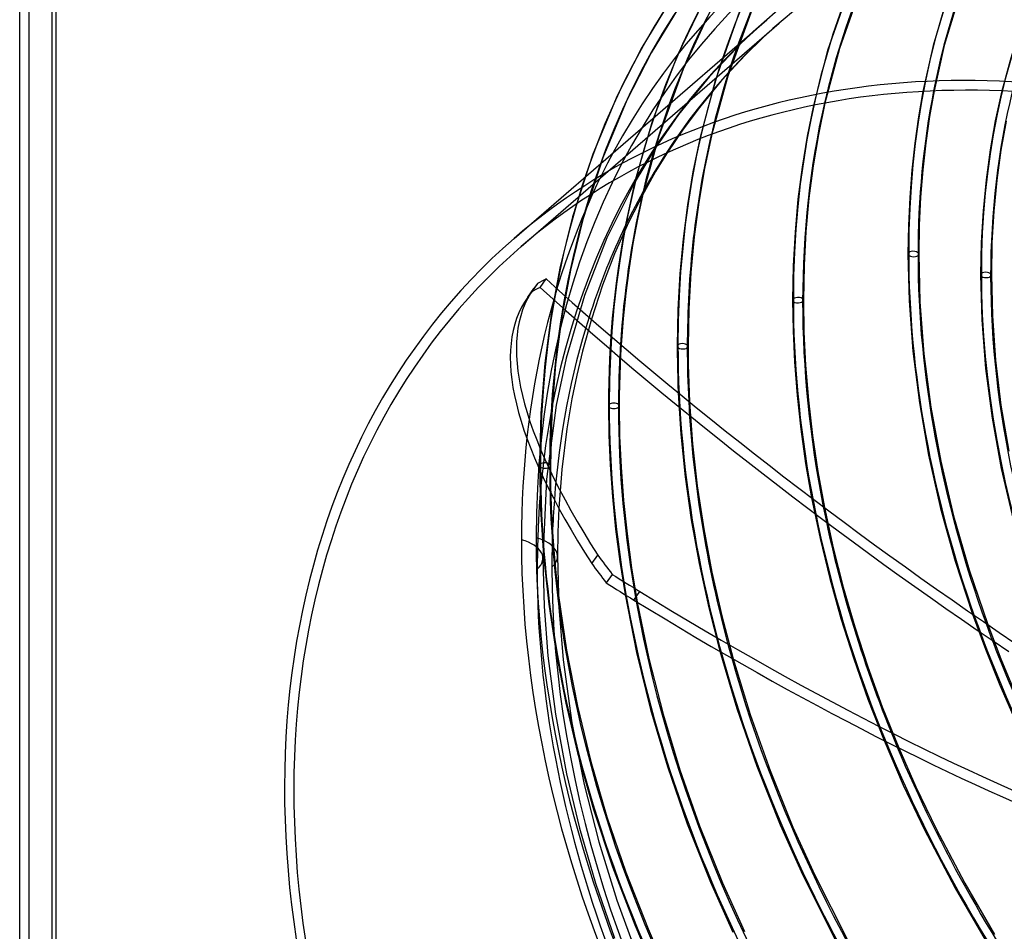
# Model space of a CAD drawing. Header units: millimetres. Extents: x -138 to 135, y -173 to 171.
# Tile 15 of 95: x -138 to -47, y -11 to 74. Entities that reach past the tile are written whole.
import ezdxf

# ---------------------------------------------------------------- set-up
doc = ezdxf.new("R2010")
doc.units = ezdxf.units.MM
doc.layers.add('MAIN-1', color=7, linetype='Continuous')

msp = doc.modelspace()

# ---------------------------------------------------------------- linework, layer by layer
at = {"layer": 'MAIN-1'}
for p, q in [((-135.1, 156.779), (-135.1, -78.779)), ((-134.734, 155.23), (-134.734, -78.596)), ((-138.1, -81.378), (-138.1, 154.181)), ((-137.234, -80.762), (-137.234, 153.065)), ((-60.793, 77.53), (-62.957, 71.314)), ((-59.697, 77.57), (-61.855, 71.498)), ((-51.612, 76.921), (-53.133, 71.785)), ((-50.571, 76.881), (-52.101, 71.781)), ((-77.685, 75.769), (-80.233, 71.584)), ((-76.851, 75.217), (-79.361, 71.096)), ((-74.574, 75.766), (-76.947, 70.814)), ((-69.965, 75.17), (-72.235, 68.937)), ((-92.12, 53.832), (-68.62, 74.184)), ((-73.989, 74.727), (-76.381, 69.589)), ((-71.142, 74.939), (-73.417, 68.502)), ((-68.62, 74.184), (-70.816, 72.176)), ((-91.465, 53.076), (-67.465, 73.861)), ((-67.465, 73.861), (-68.956, 72.522)), ((-68.956, 72.522), (-70.621, 70.893)), ((-80.233, 71.584), (-82.524, 67.111)), ((-70.816, 72.176), (-73.937, 68.907)), ((-61.855, 71.498), (-63.207, 66.427)), ((-53.133, 71.785), (-54.083, 67.513)), ((-52.101, 71.781), (-53.055, 67.561)), ((-45.462, 72.136), (-46.752, 67.553)), ((-79.361, 71.096), (-81.618, 66.688)), ((-76.947, 70.814), (-79.258, 64.72)), ((-70.621, 70.893), (-72.85, 68.498)), ((-62.957, 71.314), (-64.28, 66.217)), ((-76.381, 69.589), (-78.648, 63.355)), ((-73.937, 68.907), (-76.817, 65.351)), ((-72.235, 68.937), (-73.721, 63.527)), ((-72.85, 68.498), (-74.883, 66.027)), ((-73.417, 68.502), (-74.848, 63.096)), ((-82.524, 67.111), (-84.792, 61.676)), ((-54.083, 67.513), (-54.498, 65.134)), ((-53.055, 67.561), (-53.478, 65.177)), ((-46.752, 67.553), (-47.359, 64.788)), ((-81.618, 66.688), (-83.854, 61.329)), ((-74.883, 66.027), (-76.452, 63.913)), ((-64.28, 66.217), (-64.858, 63.359)), ((-63.207, 66.427), (-63.812, 63.516)), ((-76.817, 65.351), (-78.959, 62.269)), ((-54.498, 65.134), (-54.844, 62.689)), ((-53.478, 65.177), (-53.831, 62.73)), ((-79.258, 64.72), (-80.876, 59.12)), ((-47.359, 64.788), (-47.838, 62.076)), ((-46.349, 64.737), (-46.831, 62.037)), ((-78.648, 63.355), (-80.131, 57.943)), ((-76.452, 63.913), (-77.865, 61.81)), ((-73.721, 63.527), (-74.401, 60.353)), ((-64.858, 63.359), (-65.332, 60.466)), ((-63.812, 63.516), (-64.302, 60.599)), ((-74.848, 63.096), (-75.479, 60.036)), ((-54.844, 62.689), (-55.117, 60.196)), ((-53.831, 62.73), (-54.11, 60.229)), ((-84.792, 61.676), (-86.678, 55.852)), ((-78.959, 62.269), (-80.937, 58.987)), ((-77.865, 61.81), (-78.948, 60.05)), ((-47.838, 62.076), (-48.219, 59.275)), ((-46.831, 62.037), (-47.215, 59.249)), ((-83.854, 61.329), (-85.715, 55.583)), ((-65.332, 60.466), (-65.71, 57.479)), ((-64.302, 60.599), (-64.693, 57.584)), ((-78.948, 60.05), (-80.021, 58.15)), ((-75.479, 60.036), (-75.991, 56.962)), ((-74.401, 60.353), (-74.94, 57.225)), ((-55.117, 60.196), (-55.316, 57.64)), ((-54.11, 60.229), (-54.313, 57.664)), ((-80.937, 58.987), (-83.48, 53.892)), ((-80.876, 59.12), (-81.899, 54.384)), ((-48.219, 59.275), (-48.496, 56.404)), ((-47.215, 59.249), (-47.494, 56.389)), ((-80.021, 58.15), (-81.464, 55.306)), ((-80.131, 57.943), (-80.64, 55.626)), ((-75.991, 56.962), (-76.4, 53.786)), ((-74.94, 57.225), (-75.37, 53.992)), ((-65.71, 57.479), (-65.984, 54.422)), ((-64.693, 57.584), (-64.976, 54.497)), ((-55.316, 57.64), (-55.437, 55.043)), ((-54.313, 57.664), (-54.436, 55.056)), ((-48.496, 56.404), (-48.665, 53.46)), ((-47.494, 56.389), (-47.664, 53.454)), ((-86.678, 55.852), (-87.853, 51.085)), ((-85.715, 55.583), (-86.875, 50.876)), ((-81.464, 55.306), (-82.767, 52.395)), ((-80.64, 55.626), (-81.063, 53.379)), ((-55.437, 55.043), (-55.478, 52.388)), ((-54.436, 55.056), (-54.478, 52.388)), ((-81.899, 54.384), (-82.17, 52.836)), ((-65.984, 54.422), (-66.151, 51.298)), ((-64.976, 54.497), (-65.149, 51.338)), ((-83.48, 53.892), (-85.577, 48.517)), ((-81.063, 53.379), (-81.427, 51.099)), ((-76.4, 53.786), (-76.696, 50.536)), ((-75.37, 53.992), (-75.682, 50.681)), ((-48.665, 53.46), (-48.723, 50.438)), ((-47.664, 53.454), (-47.723, 50.438)), ((-82.767, 52.395), (-83.891, 49.483)), ((-82.17, 52.836), (-82.413, 51.269)), ((-55.478, 52.388), (-55.371, 48.043)), ((-54.478, 52.388), (-54.364, 47.927)), ((-66.151, 51.298), (-66.208, 48.096)), ((-65.149, 51.338), (-65.208, 48.095)), ((-87.853, 51.085), (-88.659, 46.742)), ((-86.875, 50.876), (-87.671, 46.586)), ((-82.413, 51.269), (-82.631, 49.668)), ((-81.427, 51.099), (-81.735, 48.754)), ((-76.696, 50.536), (-76.876, 47.212)), ((-75.682, 50.681), (-75.873, 47.287)), ((-48.723, 50.438), (-48.615, 46.254)), ((-47.723, 50.438), (-47.632, 46.623)), ((-89.926, 49.641), (-90.487, 48.852)), ((-89.701, 49.278), (-89.139, 50.067)), ((-83.891, 49.483), (-84.926, 46.326)), ((-82.631, 49.668), (-82.821, 48.051)), ((-90.852, 48.379), (-90.29, 49.168)), ((-81.735, 48.754), (-81.98, 46.377)), ((-85.577, 48.517), (-87.267, 42.712)), ((-82.821, 48.051), (-82.981, 46.419)), ((-66.208, 48.096), (-66.164, 45.255)), ((-65.208, 48.095), (-65.159, 45.125)), ((-55.371, 48.043), (-55.021, 43.349)), ((-54.364, 47.927), (-53.989, 43.091)), ((-88.659, 46.742), (-89.25, 42.229)), ((-76.876, 47.212), (-76.938, 43.803)), ((-75.873, 47.287), (-75.938, 43.803)), ((-87.671, 46.586), (-88.256, 42.125)), ((-84.926, 46.326), (-85.761, 43.35)), ((-82.981, 46.419), (-83.113, 44.755)), ((-81.98, 46.377), (-82.164, 43.942)), ((-48.615, 46.254), (-48.264, 41.738)), ((-47.632, 46.623), (-47.338, 42.52)), ((-66.164, 45.255), (-66.029, 42.344)), ((-65.159, 45.125), (-65.009, 42.058)), ((-83.113, 44.755), (-83.181, 43.692)), ((-85.761, 43.35), (-86.291, 41.123)), ((-83.181, 43.692), (-83.237, 42.627)), ((-82.164, 43.942), (-82.217, 43.014)), ((-76.938, 43.803), (-76.935, 43.086)), ((-76.935, 43.086), (-76.927, 42.368)), ((-75.938, 43.803), (-75.934, 42.948)), ((-55.021, 43.349), (-54.42, 38.554)), ((-53.989, 43.091), (-53.347, 38.153)), ((-89.25, 42.229), (-89.614, 37.552)), ((-87.267, 42.712), (-88.195, 38.328)), ((-83.237, 42.627), (-83.281, 41.548)), ((-82.217, 43.014), (-82.26, 42.079)), ((-76.927, 42.368), (-76.914, 41.649)), ((-75.934, 42.948), (-75.922, 42.09)), ((-66.029, 42.344), (-65.787, 39.219)), ((-47.338, 42.52), (-46.832, 38.324)), ((-88.256, 42.125), (-88.615, 37.501)), ((-83.281, 41.548), (-83.312, 40.457)), ((-82.26, 42.079), (-82.294, 41.132)), ((-76.914, 41.649), (-76.895, 40.928)), ((-75.922, 42.09), (-75.903, 41.23)), ((-75.903, 41.23), (-75.876, 40.369)), ((-65.009, 42.058), (-64.741, 38.79)), ((-48.264, 41.738), (-47.663, 37.128)), ((-86.291, 41.123), (-86.74, 38.918)), ((-83.312, 40.457), (-83.331, 39.359)), ((-82.294, 41.132), (-82.318, 40.178)), ((-76.895, 40.928), (-76.871, 40.205)), ((-75.876, 40.369), (-75.842, 39.505)), ((-82.318, 40.178), (-82.333, 39.219)), ((-76.871, 40.205), (-76.841, 39.482)), ((-76.841, 39.482), (-76.596, 35.631)), ((-75.842, 39.505), (-75.798, 38.627)), ((-86.74, 38.918), (-87.197, 36.133)), ((-83.331, 39.359), (-83.338, 38.26)), ((-82.333, 39.219), (-82.338, 38.26)), ((-75.798, 38.627), (-75.515, 34.744)), ((-65.787, 39.219), (-65.444, 36.086)), ((-64.741, 38.79), (-64.36, 35.499)), ((-54.42, 38.554), (-53.561, 33.666)), ((-89.614, 37.552), (-89.738, 32.718)), ((-88.195, 38.328), (-89.113, 31.431)), ((-83.338, 38.26), (-83.3, 35.542)), ((-82.338, 38.26), (-82.296, 35.442)), ((-53.347, 38.153), (-52.427, 33.113)), ((-46.832, 38.324), (-46.109, 34.048)), ((-88.615, 37.501), (-88.738, 32.718)), ((-47.663, 37.128), (-46.802, 32.428)), ((-87.197, 36.133), (-87.673, 32.351)), ((-65.444, 36.086), (-64.997, 32.916)), ((-83.3, 35.542), (-83.183, 32.782)), ((-82.296, 35.442), (-82.169, 32.566)), ((-76.596, 35.631), (-76.193, 31.674)), ((-64.36, 35.499), (-63.863, 32.172)), ((-75.515, 34.744), (-75.078, 30.82)), ((-53.561, 33.666), (-52.443, 28.725)), ((-52.427, 33.113), (-51.236, 28.045)), ((-89.738, 32.718), (-89.653, 28.653)), ((-88.738, 32.718), (-88.719, 30.814)), ((-87.673, 32.351), (-87.948, 28.736)), ((-83.183, 32.782), (-82.972, 29.8)), ((-82.169, 32.566), (-81.939, 29.462)), ((-64.997, 32.916), (-64.441, 29.702)), ((-63.863, 32.172), (-63.248, 28.801)), ((-46.802, 32.428), (-45.686, 27.686)), ((-89.113, 31.431), (-89.433, 24.085)), ((-76.193, 31.674), (-75.632, 27.666)), ((-88.719, 30.814), (-88.662, 28.9)), ((-75.078, 30.82), (-74.482, 26.837)), ((-82.972, 29.8), (-82.673, 26.805)), ((-81.939, 29.462), (-81.613, 26.351)), ((-64.441, 29.702), (-63.658, 25.923)), ((-89.653, 28.653), (-89.376, 24.302)), ((-88.662, 28.9), (-88.564, 26.935)), ((-87.948, 28.736), (-87.984, 27.997)), ((-63.248, 28.801), (-62.433, 25.062)), ((-52.443, 28.725), (-51.087, 23.823)), ((-87.984, 27.997), (-88.013, 27.255)), ((-75.632, 27.666), (-74.906, 23.599)), ((-51.236, 28.045), (-49.787, 22.998)), ((-88.564, 26.935), (-88.417, 24.84)), ((-88.013, 27.255), (-88.036, 26.509)), ((-82.673, 26.805), (-82.282, 23.773)), ((-74.482, 26.837), (-73.723, 22.794)), ((-88.053, 25.762), (-88.063, 25.015)), ((-88.036, 26.509), (-88.053, 25.762)), ((-81.613, 26.351), (-81.187, 23.202)), ((-63.658, 25.923), (-62.749, 22.193)), ((-88.417, 24.84), (-88.226, 22.739)), ((-88.063, 25.015), (-88.067, 24.268)), ((-62.433, 25.062), (-61.499, 21.387)), ((-89.433, 24.085), (-89.319, 19.616)), ((-89.376, 24.302), (-88.897, 19.815)), ((-88.067, 24.268), (-87.939, 19.54)), ((-84.892, 23.594), (-84.33, 24.383)), ((-51.087, 23.823), (-49.472, 18.882)), ((-82.282, 23.773), (-81.797, 20.709)), ((-81.187, 23.202), (-80.658, 20.009)), ((-74.906, 23.599), (-74.012, 19.473)), ((-49.787, 22.998), (-48.062, 17.914)), ((-88.226, 22.739), (-87.99, 20.625)), ((-82.984, 22.583), (-83.545, 21.794)), ((-73.723, 22.794), (-72.804, 18.725)), ((-62.749, 22.193), (-61.709, 18.477)), ((-61.499, 21.387), (-60.429, 17.702)), ((-87.99, 20.625), (-87.245, 15.53)), ((-81.797, 20.709), (-80.734, 15.337)), ((-80.972, 20.201), (-80.41, 20.99)), ((-89.319, 19.616), (-88.973, 15.02)), ((-88.897, 19.815), (-88.212, 15.257)), ((-87.939, 19.54), (-87.544, 14.643)), ((-80.658, 20.009), (-79.577, 14.754)), ((-74.012, 19.473), (-72.985, 15.439)), ((-72.804, 18.725), (-71.749, 14.727)), ((-61.709, 18.477), (-60.525, 14.731)), ((-49.472, 18.882), (-48.279, 15.648)), ((-60.429, 17.702), (-59.218, 13.995)), ((-48.062, 17.914), (-46.842, 14.728)), ((-48.279, 15.648), (-46.924, 12.294)), ((-88.973, 15.02), (-88.274, 9.587)), ((-88.212, 15.257), (-87.315, 10.619)), ((-87.245, 15.53), (-86.229, 10.333)), ((-80.734, 15.337), (-79.422, 10.031)), ((-79.577, 14.754), (-78.263, 9.589)), ((-72.985, 15.439), (-71.396, 10.106)), ((-71.749, 14.727), (-70.161, 9.546)), ((-60.525, 14.731), (-59.2, 10.977)), ((-46.842, 14.728), (-45.544, 11.603)), ((-87.544, 14.643), (-86.734, 8.786)), ((-59.218, 13.995), (-57.867, 10.275)), ((-46.924, 12.294), (-45.718, 9.523)), ((-87.315, 10.619), (-86.223, 6.003)), ((-86.229, 10.333), (-84.974, 5.183)), ((-71.396, 10.106), (-69.531, 4.745)), ((-59.2, 10.977), (-57.696, 7.133)), ((-57.867, 10.275), (-56.329, 6.446)), ((-88.274, 9.587), (-87.241, 4.03)), ((-79.422, 10.031), (-77.849, 4.729)), ((-78.263, 9.589), (-76.692, 4.403)), ((-70.161, 9.546), (-68.31, 4.342)), ((-86.734, 8.786), (-85.597, 3.052)), ((-57.696, 7.133), (-55.916, 2.996)), ((-56.329, 6.446), (-54.737, 2.819)), ((-86.223, 6.003), (-84.73, 0.718)), ((-84.974, 5.183), (-83.475, 0.051)), ((-77.849, 4.729), (-76.003, -0.602)), ((-69.531, 4.745), (-67.353, -0.709)), ((-87.241, 4.03), (-86.031, -1.017)), ((-76.692, 4.403), (-74.859, -0.807)), ((-68.31, 4.342), (-66.179, -0.911)), ((-85.597, 3.052), (-84.23, -2.299)), ((-55.916, 2.996), (-53.971, -1.105)), ((-54.737, 2.819), (-52.862, -1.087)), ((-84.73, 0.718), (-82.963, -4.607)), ((-83.475, 0.051), (-81.717, -5.114)), ((-76.003, -0.602), (-73.845, -6.033)), ((-74.859, -0.807), (-72.732, -6.097)), ((-67.353, -0.709), (-65.262, -5.376)), ((-66.179, -0.911), (-64.154, -5.38)), ((-86.031, -1.017), (-84.546, -6.121)), ((-53.971, -1.105), (-51.097, -6.593)), ((-52.862, -1.087), (-50.201, -6.146)), ((-84.23, -2.299), (-82.549, -7.713)), ((-82.963, -4.607), (-80.891, -10.019)), ((-81.717, -5.114), (-79.659, -10.386)), ((-65.262, -5.376), (-62.259, -11.364)), ((-64.154, -5.38), (-61.131, -11.354)), ((-84.546, -6.121), (-82.783, -11.26)), ((-73.845, -6.033), (-71.762, -10.705)), ((-72.732, -6.097), (-70.698, -10.619)), ((-50.201, -6.146), (-47.426, -10.913)), ((-51.097, -6.593), (-48.073, -11.771)), ((-82.549, -7.713), (-80.549, -13.169)), ((-80.891, -10.019), (-78.774, -14.926)), ((-79.659, -10.386), (-77.626, -15.03))]:
    msp.add_line(p, q, dxfattribs=at)
for centre, major_axis, ratio, start_param, end_param in [((18.825, 16.303), (-72.339, 83.53), 0.75, -1.616769, -0.097375), ((12.425, 10.76), (-72.339, 83.53), 0.75, -1.616769, -0.097375), ((12.425, 10.76), (71.685, -82.774), 0.75, 1.524472, 3.04457), ((6.025, 5.218), (-72.339, 83.53), 0.75, -1.616769, -0.097375), ((6.025, 5.218), (71.685, -82.774), 0.75, 1.524472, 3.04457), ((31.625, 27.388), (-65.793, 75.971), 0.75, -0.043151, 0.713724), ((0, 0), (-68.084, 78.617), 0.75, -2.427868, 0.713724), ((31.625, 27.388), (65.138, -75.215), 0.75, 3.100074, 3.671933), ((-0.5, -0.433), (68.739, -79.373), 0.75, 0.713724, 3.418503), ((25.225, 21.845), (-69.066, 79.751), 0.75, -0.044515, 0.713724), ((25.225, 21.845), (68.411, -78.995), 0.75, 3.096795, 3.643434), ((18.825, 16.303), (-72.339, 83.53), 0.75, -0.045973, 0.713724), ((18.825, 16.303), (71.685, -82.774), 0.75, 3.09558, 3.637655), ((31.625, 27.388), (-60.686, 70.075), 0.75, -0.039306, 0.713724), ((12.425, 10.76), (-72.339, 83.53), 0.75, -0.045973, 0.713724), ((12.425, 10.76), (71.685, -82.774), 0.75, 3.095268, 3.639581), ((-2, -1.732), (-65.465, 75.593), 0.75, -0.857072, 0.213273), ((-2.5, -2.165), (-66.12, 76.349), 0.75, -0.857072, 0), ((6.025, 5.218), (-72.339, 83.53), 0.75, -0.045973, 0.713724), ((6.025, 5.218), (71.685, -82.774), 0.75, 3.095268, 3.855317), ((-2.5, -2.165), (-66.12, 76.349), 0.75, 0, 0.713724), ((-26, -22.517), (-66.12, 76.349), 0.75, -0.857072, 0), ((-26, -22.517), (65.465, -75.593), 0.75, 2.284521, 3.141593), ((31.625, 27.388), (65.138, -75.215), 0.75, -2.611252, -2.427868), ((31.625, 27.388), (60.032, -69.319), 0.75, -2.653607, -2.427868), ((25.225, 21.845), (68.411, -78.995), 0.75, -2.639751, -2.427868), ((18.825, 16.303), (71.685, -82.774), 0.75, -2.645531, -2.427868), ((-0.5, -0.433), (68.739, -79.373), 0.75, -2.864683, -2.427868), ((-2, -1.732), (-65.465, 75.593), 0.75, 0.213273, 0.429974), ((12.425, 10.76), (71.685, -82.774), 0.75, -2.643604, -2.490209), ((-26, -22.517), (-66.12, 76.349), 0.75, 0, 2.284521), ((-26, -22.517), (65.465, -75.593), 0.75, -3.141592, -0.857072), ((-54.978, 52.388), (-0.5, 0), 0.5, -0.523599, -0.000094), ((-54.978, 52.388), (-0.5, 0), 0.5, -0.000094, 2.617994), ((-54.978, 52.388), (-0.5, 0), 0.5, 3.141499, 5.759587), ((31.625, 27.388), (-65.793, 75.971), 0.75, 0.713724, 1.4706), ((-54.978, 52.388), (-0.5, 0), 0.5, 2.617994, 3.141499), ((31.625, 27.388), (65.138, -75.215), 0.75, -2.427868, -2.042163), ((-48.223, 50.438), (-0.5, 0), 0.5, -0.523599, -0.000094), ((-48.223, 50.438), (-0.5, 0), 0.5, -0.000094, 2.617994), ((-48.223, 50.438), (-0.5, 0), 0.5, 3.141499, 5.759587), ((31.625, 27.388), (-60.686, 70.075), 0.75, 0.713724, 1.466754), ((-48.223, 50.438), (-0.5, 0), 0.5, 2.617994, 3.141499), ((13.49, -24.726), (-103.78, 73.894), 0.248604, -0.01885, 0.000006), ((-11.219, -9.565), (-80.646, 57.422), 0.248604, -0.137826, -0.104949), ((-39.61, 43.541), (-84.719, 60.322), 0.248604, 1.13256, 1.677052), ((31.625, 27.388), (60.032, -69.319), 0.75, -2.427868, -1.965252), ((13.49, -24.726), (-103.78, 73.894), 0.248604, 0.000006, 0.556609), ((12.928, -25.515), (103.78, -73.894), 0.248604, 3.122742, 3.141598), ((-11.781, -10.354), (80.646, -57.422), 0.248604, 3.003767, 3.036643), ((-40.172, 42.752), (-84.719, 60.322), 0.248604, 1.13256, 1.677052), ((12.928, -25.515), (103.78, -73.894), 0.248604, -3.141587, -2.584984), ((-65.708, 48.095), (-0.5, 0), 0.5, -0.523599, -0.000094), ((-65.708, 48.095), (-0.5, 0), 0.5, -0.000094, 2.617994), ((-65.708, 48.095), (-0.5, 0), 0.5, 3.141499, 5.759587), ((25.225, 21.845), (-69.066, 79.751), 0.75, 0.713724, 1.471964), ((-65.708, 48.095), (-0.5, 0), 0.5, 2.617994, 3.141499), ((25.225, 21.845), (68.411, -78.995), 0.75, -2.427868, -2.221617), ((-2, -1.732), (-65.465, 75.593), 0.75, 0.429974, 0.640568), ((12.425, 10.76), (71.685, -82.774), 0.75, -2.490209, -2.427868), ((-76.438, 43.803), (-0.5, 0), 0.5, 3.141499, 5.759587), ((-76.438, 43.803), (-0.5, 0), 0.5, -0.523599, -0.000094), ((-76.438, 43.803), (-0.5, 0), 0.5, -0.000094, 2.617994), ((18.825, 16.303), (-72.339, 83.53), 0.75, 0.713724, 1.473422), ((-76.438, 43.803), (-0.5, 0), 0.5, 2.617994, 3.141499), ((18.825, 16.303), (71.685, -82.774), 0.75, -2.427868, -2.375641), ((-82.838, 38.26), (-0.5, 0), 0.5, 2.617994, 5.759587), ((18.825, 16.303), (71.685, -82.774), 0.75, -2.375641, -2.13158), ((-82.838, 38.26), (-0.5, 0), 0.5, -0.523599, 2.617994), ((12.425, 10.76), (-72.339, 83.53), 0.75, 0.713724, 1.473422), ((12.425, 10.76), (71.685, -82.774), 0.75, -2.427868, -2.241303), ((-89.238, 32.718), (-0.5, 0), 0.5, -0.523599, 2.617994), ((-89.238, 32.718), (-0.5, 0), 0.5, 2.617994, 5.759587), ((6.025, 5.218), (-72.339, 83.53), 0.75, 0.713724, 1.473422), ((6.025, 5.218), (71.685, -82.774), 0.75, -2.427868, -2.292736), ((-2, -1.732), (-65.465, 75.593), 0.75, 0.640568, 0.713724), ((25.225, 21.845), (68.411, -78.995), 0.75, -2.221617, -1.983444), ((-93.433, 24.085), (-4, 0), 0.5, 2.617994, 4.18879), ((-0.5, -0.433), (68.739, -79.373), 0.75, -2.427868, -0.27691), ((0, 0), (-68.084, 78.617), 0.75, 0.713724, 3.855317), ((-92.067, 24.268), (4, 0), 0.5, -0.000036, 1.047198), ((-92.067, 24.268), (4, 0), 0.5, -0.523599, -0.000036), ((-11.219, -9.565), (-80.646, 57.422), 0.248604, 0.642708, 0.677965), ((-2.5, -2.165), (-66.12, 76.349), 0.75, 0.713724, 2.284521), ((-2, -1.732), (-65.465, 75.593), 0.75, 0.713724, 1.428293), ((-11.781, -10.354), (80.646, -57.422), 0.248604, -2.498885, -2.463627), ((-88.458, 57.319), (-84.719, 60.322), 0.248604, 1.809667, 1.839676), ((-89.02, 56.53), (84.719, -60.322), 0.248604, -1.331925, -1.301917), ((-89.02, 56.53), (84.719, -60.322), 0.248604, -1.301917, -0.763021), ((-88.458, 57.319), (-84.719, 60.322), 0.248604, 1.839676, 2.405729), ((6.025, 5.218), (71.685, -82.774), 0.75, -2.292736, -1.691691), ((12.425, 10.76), (71.685, -82.774), 0.75, -2.241303, -1.673188), ((31.625, 27.388), (65.138, -75.215), 0.75, -2.042163, -1.822291), ((18.825, 16.303), (71.685, -82.774), 0.75, -2.13158, -1.668132), ((25.225, 21.845), (68.411, -78.995), 0.75, -1.983444, -1.680058)]:
    msp.add_ellipse(centre, major_axis=major_axis, ratio=ratio, start_param=start_param, end_param=end_param, dxfattribs=at)

doc.saveas('drawing.dxf')
